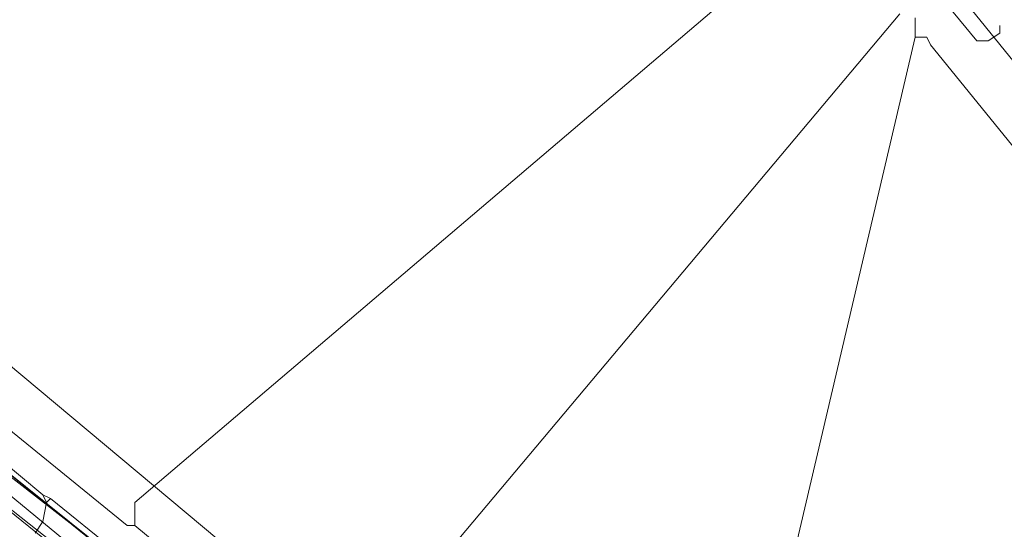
# Model space of a CAD drawing. Header units: metres. Extents: x 92810 to 93633, y 464687 to 465459.
# Tile 186 of 256: x 93202 to 93221, y 465161 to 465171. Entities that reach past the tile are written whole.
import ezdxf
from ezdxf.lldxf.tags import DXFTag

# ---------------------------------------------------------------- set-up
doc = ezdxf.new("R2010")
doc.units = ezdxf.units.M
for name, color, linetype, lineweight, transparency in [('B-OI-KL-DATA_KPN-G', 90, 'SI_B_DATA_KPN', 18, 0.4), ('B-OI-KL-DATA_ZIGGO BV-G', 90, 'SI_B_DATA_ZIGGO', 18, 0.4), ('B-OI-KL-ET_LS_LIANDER-G', 190, 'SI_B_ET_LS_LIANDER', 18, 0.4), ('B-OI-KL-GAS_LD_LIANDER-G', 30, 'SI_B_GAS_LD_LIANDER', 18, 0.4), ('B-WE-KL-WARMTENET-G', 80, 'KL-WARMTENET-N', 18, 0.4), ('B-WE-KL-WATER-G', 170, 'KL-WATER-N', 18, 0.4)]:
    doc.layers.add(name, color=color, linetype=linetype, lineweight=lineweight, transparency=transparency)
doc.styles.get("Standard").update_dxf_attribs({"font": 'isocp.shx'})
tags = doc.linetypes.add('KL-WARMTENET-N', pattern='A,7,-1.5,["WN",Standard,S=1,R=0,X=-0.3,Y=-0.5],-3', length=11.5).pattern_tags.tags
tags[6] = DXFTag(74, 10)
doc.linetypes.add('KL-WATER-N', pattern='A,7,-0.5,[168,NLCS.SHX,S=0.75,R=0,X=0.75,Y=0],-2', length=9.5)
doc.linetypes.add('SI_B_DATA_KPN', pattern='A,5,-2,["KPN",Standard,S=1.5,R=0,X=-0.51,Y=-0.75],-8', length=15)
doc.linetypes.add('SI_B_DATA_ZIGGO', pattern='A,5,-2,["ZIGGO",Standard,S=1.5,R=0,X=-0.51,Y=-0.75],-9', length=16)
doc.linetypes.add('SI_B_ET_LS_LIANDER', pattern='A,5,-2,["LI-LS",Standard,S=1.5,R=0,X=-0.51,Y=-0.75],-10', length=17)
doc.linetypes.add('SI_B_GAS_LD_LIANDER', pattern='A,5,-2,["LI-G-LD",Standard,S=1.5,R=0,X=-0.51,Y=-0.75],-11', length=18)

msp = doc.modelspace()

# ---------------------------------------------------------------- linework, layer by layer
at = {"layer": 'B-OI-KL-DATA_KPN-G', "flags": 128}
msp.add_lwpolyline([(93196.893, 465166.179), (93196.964, 465165.964), (93197.893, 465165.536), (93203.679, 465161.036), (93208.679, 465156.964), (93238.25, 465133.179), (93246.893, 465126.464), (93257.25, 465117.321), (93258.036, 465116.821), (93258.036, 465116.679), (93258.25, 465116.679), (93258.393, 465116.536), (93258.964, 465116.107)], dxfattribs=at)
at = {"layer": 'B-OI-KL-DATA_ZIGGO BV-G', "flags": 128}
for points in [[(93218.86, 465172.327), (93227.168, 465162.081)], [(93218.237, 465150.56), (93206.324, 465160.795), (93195.73, 465169.646)], [(93195.675, 465166.385), (93196.296, 465166.889), (93198.337, 465165.326), (93216.035, 465151.122)], [(93214.316, 465152.502), (93198.337, 465165.326)]]:
    msp.add_lwpolyline(points, dxfattribs=at)
at = {"layer": 'B-OI-KL-ET_LS_LIANDER-G'}
for p, q in [((93204.464, 465161.75), (93218.321, 465173.536)), ((93197.607, 465166.179), (93202.75, 465161.893)), ((93198.607, 465165.964), (93204.321, 465161.321)), ((93202.75, 465161.893), (93202.893, 465161.821)), ((93202.75, 465161.893), (93202.821, 465161.75)), ((93202.821, 465161.75), (93202.75, 465161.393)), ((93202.893, 465161.821), (93202.821, 465161.75)), ((93202.893, 465161.821), (93212.536, 465154.036)), ((93204.464, 465161.321), (93204.464, 465161.75)), ((93202.75, 465161.393), (93202.607, 465161.179)), ((93204.321, 465161.321), (93204.464, 465161.321)), ((93204.464, 465161.321), (93220.179, 465148.321))]:
    msp.add_line(p, q, dxfattribs=at)
at = {"layer": 'B-OI-KL-GAS_LD_LIANDER-G', "flags": 128}
for points in [[(93219.393, 465171.179), (93219.464, 465171.107), (93220.107, 465170.321), (93220.321, 465170.321), (93220.536, 465170.464), (93220.536, 465170.607)], [(93218.679, 465170.821), (93207.75, 465157.821), (93207.536, 465157.679), (93207.036, 465157.75)], [(93218.964, 465170.75), (93218.964, 465170.393)], [(93218.964, 465170.393), (93214.607, 465151.821), (93214.893, 465151.607), (93214.893, 465151.393)], [(93218.964, 465170.393), (93219.179, 465170.393), (93219.25, 465170.25), (93228.25, 465159.179)], [(93198.393, 465165.679), (93198.679, 465165.607), (93199.107, 465165.25), (93199.75, 465164.75), (93199.75, 465163.536), (93199.821, 465163.464), (93203.893, 465160.25), (93205.821, 465158.607), (93205.821, 465158.464), (93206.607, 465158.107), (93206.607, 465157.964), (93207.036, 465157.75)]]:
    msp.add_lwpolyline(points, dxfattribs=at)
at = {"layer": 'B-WE-KL-WARMTENET-G'}
for points in [[(93225.005, 465143.09), (93192.53, 465169.355)], [(93224.823, 465143.919), (93193.297, 465169.42)]]:
    msp.add_lwpolyline(points, dxfattribs=at)
at = {"layer": 'B-WE-KL-WATER-G'}
msp.add_lwpolyline([(93196.187, 465166.796), (93214.808, 465151.432), (93215.482, 465150.876), (93216.072, 465150.389), (93216.751, 465149.829), (93217.264, 465149.405), (93217.867, 465148.907), (93218.999, 465147.973), (93229.731, 465139.119), (93247.432, 465125.299), (93248.187, 465124.71), (93256.939, 465117.356), (93259.858, 465115.476), (93263.849, 465113.465), (93264.324, 465113.126)], dxfattribs=at)

doc.saveas('drawing.dxf')
